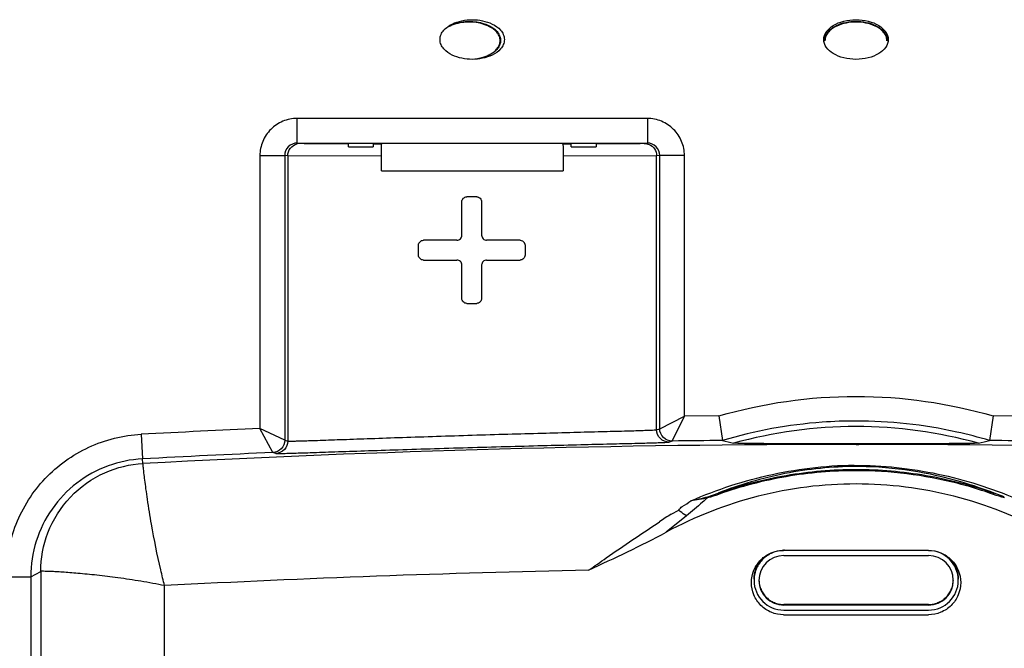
# Model space of a CAD drawing. Header units: inches. Extents: x 0 to 17, y 0 to 11.
# Tile 7 of 35: x 4.833 to 5.618, y 5.052 to 5.553. Entities that reach past the tile are written whole.
import ezdxf

# ---------------------------------------------------------------- set-up
doc = ezdxf.new("R2010")
doc.units = ezdxf.units.IN
doc.header["$LTSCALE"] = 0.935
doc.header["$MEASUREMENT"] = 0
doc.layers.get('0').update_dxf_attribs({"linetype": 'CONTINUOUS'})

msp = doc.modelspace()

# ---------------------------------------------------------------- linework, layer by layer
at = {"color": 7, "linetype": 'Continuous'}
for p, q in [((5.21654, 5.53674), (5.21616, 5.53653)), ((5.47523, 5.53653), (5.47491, 5.53674)), ((5.52496, 5.53674), (5.52463, 5.53653)), ((5.44231, 5.13106), (5.44231, 5.13018)), ((5.55783, 5.13018), (5.44231, 5.13018)), ((5.55783, 5.13018), (5.55783, 5.1304)), ((5.44231, 5.12623), (5.55783, 5.12623)), ((5.41862, 5.10649), (5.41862, 5.10644)), ((5.42257, 5.10645), (5.42257, 5.10649)), ((5.57758, 5.10653), (5.57758, 5.10649)), ((5.58152, 5.10649), (5.58152, 5.10654)), ((5.55783, 5.08728), (5.44231, 5.08728)), ((5.44231, 5.08728), (5.44231, 5.08674)), ((5.55783, 5.08674), (5.44231, 5.08674)), ((5.44231, 5.08279), (5.55783, 5.08279)), ((5.55783, 5.08728), (5.55783, 5.08674))]:
    msp.add_line(p, q, dxfattribs=at)
at = {"color": 6, "linetype": 'Continuous'}
for p, q in [((5.0542, 5.45493), (5.0542, 5.47455)), ((5.33355, 5.47455), (5.0542, 5.47455)), ((5.33355, 5.47455), (5.33355, 5.45493)), ((5.0542, 5.45493), (5.33355, 5.45493)), ((5.05987, 5.45456), (5.09477, 5.45442)), ((5.09515, 5.45194), (5.09515, 5.45493)), ((5.09515, 5.45194), (5.11489, 5.45194)), ((5.11456, 5.45438), (5.12152, 5.45437)), ((5.11489, 5.45493), (5.11489, 5.45194)), ((5.12146, 5.44455), (5.12152, 5.45437)), ((5.12152, 5.45437), (5.12258, 5.45482)), ((5.26518, 5.45482), (5.26627, 5.45437)), ((5.26627, 5.45437), (5.27319, 5.45438)), ((5.26627, 5.45437), (5.26632, 5.45131)), ((5.26632, 5.45131), (5.26633, 5.44455)), ((5.27287, 5.45194), (5.27286, 5.45493)), ((5.27287, 5.45194), (5.29261, 5.45194)), ((5.29261, 5.45493), (5.29261, 5.45194)), ((5.29298, 5.45442), (5.32791, 5.45456)), ((5.02458, 5.44493), (5.04433, 5.44506)), ((5.02458, 5.44493), (5.02458, 5.22745)), ((5.04433, 5.44506), (5.04433, 5.21819)), ((5.0468, 5.44475), (5.04433, 5.44506)), ((5.0468, 5.44475), (5.0468, 5.2175)), ((5.12146, 5.44455), (5.0468, 5.44475)), ((5.12146, 5.43273), (5.12146, 5.44455)), ((5.34098, 5.44475), (5.26633, 5.44455)), ((5.26633, 5.44455), (5.26633, 5.43273)), ((5.34343, 5.44506), (5.34098, 5.44475)), ((5.34098, 5.22649), (5.34098, 5.44475)), ((5.34343, 5.22733), (5.34343, 5.44506)), ((5.36317, 5.44493), (5.34343, 5.44506)), ((5.36317, 5.23726), (5.36317, 5.44493)), ((5.19747, 5.41209), (5.18957, 5.41209)), ((5.18563, 5.38149), (5.18563, 5.40814)), ((5.20142, 5.40814), (5.20142, 5.38149)), ((5.15107, 5.36565), (5.15107, 5.37355)), ((5.18168, 5.37754), (5.15502, 5.3775)), ((5.23203, 5.37751), (5.20537, 5.37754)), ((5.23564, 5.37514), (5.23598, 5.37355)), ((5.23598, 5.37355), (5.23598, 5.36565)), ((5.15502, 5.36171), (5.18168, 5.36174)), ((5.18563, 5.33114), (5.18563, 5.35779)), ((5.20142, 5.35779), (5.20142, 5.33114)), ((5.20537, 5.36174), (5.23203, 5.36171)), ((5.18957, 5.32719), (5.19747, 5.32719)), ((5.34343, 5.22733), (5.36317, 5.23726)), ((5.35344, 5.21746), (5.36317, 5.23726)), ((5.39046, 5.23749), (5.36317, 5.23726)), ((5.39046, 5.23749), (5.39353, 5.21793)), ((5.60938, 5.23749), (5.60637, 5.21794)), ((5.63672, 5.23729), (5.60938, 5.23749)), ((4.92981, 5.22288), (4.93082, 5.20328)), ((5.03488, 5.20833), (5.02458, 5.22745)), ((5.04433, 5.21819), (5.02458, 5.22745)), ((5.34098, 5.22649), (5.34343, 5.22733)), ((5.04433, 5.21819), (5.0468, 5.2175)), ((5.35344, 5.21746), (5.35099, 5.21662)), ((5.50041, 5.21518), (5.49999, 5.21518)), ((5.5, 5.21475), (5.50231, 5.21477)), ((5.5, 5.21477), (5.50231, 5.21477)), ((5.03736, 5.20763), (5.03488, 5.20833)), ((4.9313, 5.1996), (4.93082, 5.20328)), ((5.50276, 5.19716), (5.50279, 5.19814)), ((5.38178, 5.17312), (5.38992, 5.17596)), ((5.38992, 5.17596), (5.39028, 5.17497)), ((5.60973, 5.17497), (5.61008, 5.17597)), ((5.61823, 5.17312), (5.61008, 5.17597)), ((5.38178, 5.17312), (5.38159, 5.17234)), ((5.35264, 5.15924), (5.35875, 5.1624)), ((5.36477, 5.1579), (5.3486, 5.14485)), ((4.84184, 5.10938), (4.84983, 5.11362)), ((4.84983, 5.11362), (4.84983, 4.91515)), ((4.82209, 5.10925), (4.84184, 5.10938)), ((4.84184, 5.10938), (4.84184, 4.91014)), ((4.94857, 4.93151), (4.94857, 5.10228)), ((5.44225, 5.07906), (5.55776, 5.07906))]:
    msp.add_line(p, q, dxfattribs=at)
for centre, radius, start, end in [((5.05668, 5.4447), 0.00992, 90.06672, 103.82305), ((5.23203, 5.37357), 0.00395, 23.59043, 29.50332), ((5.42783, -4.10569), 9.34185, 92.474014, 93.05592), ((5.50021, 4.86204), 0.36699, 90.03541, 105.48439), ((5.49975, 4.86203), 0.367, 74.51826, 89.96437), ((5.50005, -5.45463), 10.6694, 90.000281, 93.055693), ((5.49957, -5.42252), 10.64099, 90.570971, 90.786864), ((5.57352, 5.90297), 0.70829, 255.27896, 256.00541), ((5.49995, -5.45462), 10.66939, 86.944524, 89.987304), ((5.42911, 5.88763), 0.69275, 284.08721, 284.82505), ((5.4993, -5.50794), 10.72641, 89.213924, 89.428102), ((5.49995, -5.45696), 10.67542, 92.496823, 93.055975), ((4.93599, 5.10886), 0.09456, 93.13001, 110.03413), ((5.5001, 4.91298), 0.2842, 89.46208, 90.01911), ((5.50004, 4.86587), 0.32799, 70.46293, 71.0511), ((5.46035, 4.9832), 0.20637, 121.46065, 124.58594), ((5.50011, -5.45336), 10.57004, 91.156602, 92.991041)]:
    msp.add_arc(centre, radius, start, end, dxfattribs=at)
at = {"color": 7, "linetype": 'Continuous'}
for centre, radius, start, end in [((5.55783, 5.10649), 0.0237, 0.11974, 90.00006), ((5.44231, 5.10649), 0.01975, 89.99994, 179.99947), ((5.55783, 5.10649), 0.01975, 0.11974, 90.00006), ((5.44223, 5.10649), 0.02361, 178.01694, 179.99905), ((5.44231, 5.10649), 0.0237, 180.11974, 270.00006), ((5.44231, 5.10649), 0.01975, 180.11974, 270.00006), ((5.55783, 5.10649), 0.0237, 269.99994, 359.99947), ((5.55783, 5.10649), 0.01975, 269.99994, 359.99947)]:
    msp.add_arc(centre, radius, start, end, dxfattribs=at)
at = {"color": 6, "linetype": 'Continuous'}
for points, knots in [([(5.19388, 5.52165), (5.19113, 5.52165), (5.18562, 5.52222), (5.17774, 5.52472), (5.1719, 5.52869), (5.16882, 5.53332), (5.1679, 5.53744), (5.16882, 5.54157), (5.1719, 5.5462), (5.17774, 5.55017), (5.18562, 5.55267), (5.19113, 5.55324), (5.19388, 5.55324)], [0, 0, 0, 0, 0.125247, 0.250394, 0.375073, 0.437608, 0.499998, 0.56239, 0.624924, 0.749605, 0.874752, 1, 1, 1, 1]), ([(5.19388, 5.55324), (5.19662, 5.55324), (5.20213, 5.55267), (5.21002, 5.55017), (5.21585, 5.5462), (5.21893, 5.54157), (5.21985, 5.53744), (5.21893, 5.53332), (5.21585, 5.52869), (5.21002, 5.52472), (5.20213, 5.52222), (5.19662, 5.52165), (5.19388, 5.52165)], [0, 0, 0, 0, 0.125247, 0.250394, 0.375073, 0.437608, 0.499998, 0.56239, 0.624924, 0.749605, 0.874752, 1, 1, 1, 1]), ([(5.49995, 5.52165), (5.49665, 5.52165), (5.49033, 5.52242), (5.482, 5.52561), (5.47597, 5.53066), (5.47351, 5.53744), (5.47597, 5.54423), (5.482, 5.54928), (5.49033, 5.55247), (5.49665, 5.55324), (5.49995, 5.55324)], [0, 0, 0, 0, 0.150645, 0.28792, 0.403193, 0.5, 0.596807, 0.71208, 0.849355, 1, 1, 1, 1]), ([(5.49995, 5.55324), (5.50324, 5.55324), (5.50957, 5.55247), (5.5179, 5.54928), (5.52393, 5.54423), (5.52639, 5.53744), (5.52393, 5.53066), (5.5179, 5.52561), (5.50957, 5.52242), (5.50324, 5.52165), (5.49995, 5.52165)], [0, 0, 0, 0, 0.150645, 0.28792, 0.403193, 0.5, 0.596807, 0.71208, 0.849355, 1, 1, 1, 1]), ([(5.0542, 5.47455), (5.05035, 5.47455), (5.04256, 5.47301), (5.03272, 5.46642), (5.02612, 5.45657), (5.02458, 5.44879), (5.02458, 5.44493)], [0, 0, 0, 0, 0.250035, 0.500001, 0.749966, 1, 1, 1, 1]), ([(5.36317, 5.44493), (5.36317, 5.44879), (5.36163, 5.45658), (5.35504, 5.46642), (5.34519, 5.47301), (5.33741, 5.47455), (5.33355, 5.47455)], [0, 0, 0, 0, 0.250034, 0.499999, 0.749965, 1, 1, 1, 1]), ([(5.0542, 5.45493), (5.05168, 5.45493), (5.04643, 5.45283), (5.04432, 5.44758), (5.04433, 5.44506)], [0, 0, 0, 0, 0.499966, 1, 1, 1, 1]), ([(5.0468, 5.44475), (5.0468, 5.4469), (5.04829, 5.45132), (5.05223, 5.45382), (5.05431, 5.45434)], [0, 0, 0, 0, 0.499985, 1, 1, 1, 1]), ([(5.34343, 5.44506), (5.34343, 5.44758), (5.34132, 5.45283), (5.33607, 5.45493), (5.33355, 5.45493)], [0, 0, 0, 0, 0.500026, 1, 1, 1, 1]), ([(5.33488, 5.45387), (5.33665, 5.45314), (5.33981, 5.45057), (5.34098, 5.44666), (5.34098, 5.44475)], [0, 0, 0, 0, 0.499897, 1, 1, 1, 1]), ([(5.12146, 5.43273), (5.13313, 5.43278), (5.18141, 5.4329), (5.22971, 5.43287), (5.26633, 5.43273)], [0, 0, 0, 0, 0.241503, 1, 1, 1, 1]), ([(5.18563, 5.40814), (5.18563, 5.40915), (5.18647, 5.41125), (5.18857, 5.41209), (5.18957, 5.41209)], [0, 0, 0, 0, 0.500184, 1, 1, 1, 1]), ([(5.19747, 5.41209), (5.19848, 5.41209), (5.20058, 5.41125), (5.20142, 5.40915), (5.20142, 5.40814)], [0, 0, 0, 0, 0.50002, 1, 1, 1, 1]), ([(5.18168, 5.37754), (5.18268, 5.37754), (5.18478, 5.37838), (5.18563, 5.38048), (5.18563, 5.38149)], [0, 0, 0, 0, 0.499643, 1, 1, 1, 1]), ([(5.20142, 5.38149), (5.20142, 5.38048), (5.20226, 5.37838), (5.20437, 5.37754), (5.20537, 5.37754)], [0, 0, 0, 0, 0.500491, 1, 1, 1, 1]), ([(5.15107, 5.37355), (5.15107, 5.37457), (5.15192, 5.37667), (5.15402, 5.3775), (5.15502, 5.3775)], [0, 0, 0, 0, 0.50591, 1, 1, 1, 1]), ([(5.23203, 5.37751), (5.23271, 5.3775), (5.2341, 5.37713), (5.23512, 5.37611), (5.23546, 5.37551)], [0, 0, 0, 0, 0.496764, 1, 1, 1, 1]), ([(5.15502, 5.36171), (5.15402, 5.36171), (5.15192, 5.36253), (5.15107, 5.36463), (5.15107, 5.36565)], [0, 0, 0, 0, 0.494337, 1, 1, 1, 1]), ([(5.23598, 5.36565), (5.23598, 5.36463), (5.23512, 5.36253), (5.23303, 5.36171), (5.23203, 5.36171)], [0, 0, 0, 0, 0.505666, 1, 1, 1, 1]), ([(5.18563, 5.35779), (5.18563, 5.3588), (5.18478, 5.3609), (5.18268, 5.36174), (5.18168, 5.36174)], [0, 0, 0, 0, 0.500564, 1, 1, 1, 1]), ([(5.20537, 5.36174), (5.20437, 5.36174), (5.20226, 5.3609), (5.20142, 5.3588), (5.20142, 5.35779)], [0, 0, 0, 0, 0.499685, 1, 1, 1, 1]), ([(5.18957, 5.32719), (5.18857, 5.32719), (5.18647, 5.32803), (5.18563, 5.33013), (5.18563, 5.33114)], [0, 0, 0, 0, 0.500012, 1, 1, 1, 1]), ([(5.20142, 5.33114), (5.20142, 5.33013), (5.20058, 5.32803), (5.19848, 5.32719), (5.19747, 5.32719)], [0, 0, 0, 0, 0.500144, 1, 1, 1, 1]), ([(5.39046, 5.23749), (5.42587, 5.24772), (5.49992, 5.25846), (5.57397, 5.24772), (5.60938, 5.23749)], [0, 0, 0, 0, 0.5, 1, 1, 1, 1]), ([(5.49995, 5.23346), (5.49096, 5.23346), (5.45505, 5.23217), (5.41934, 5.22563), (5.39353, 5.21793)], [0, 0, 0, 0, 0.250319, 1, 1, 1, 1]), ([(5.60637, 5.21793), (5.59775, 5.2205), (5.56297, 5.22952), (5.52688, 5.23346), (5.49995, 5.23346)], [0, 0, 0, 0, 0.250318, 1, 1, 1, 1]), ([(4.82209, 5.10925), (4.82209, 5.12356), (4.82762, 5.15245), (4.85131, 5.18943), (4.88697, 5.21506), (4.91553, 5.22211), (4.92981, 5.22288)], [0, 0, 0, 0, 0.250017, 0.499997, 0.749978, 1, 1, 1, 1]), ([(5.0468, 5.2175), (5.0471, 5.2174), (5.04822, 5.2175), (5.05051, 5.21743), (5.05419, 5.21757), (5.05916, 5.21768), (5.06541, 5.21789), (5.0761, 5.21824), (5.09209, 5.21881), (5.11399, 5.21958), (5.1389, 5.22044), (5.16588, 5.22133), (5.1939, 5.22222), (5.22193, 5.22305), (5.2489, 5.22381), (5.27381, 5.22447), (5.29571, 5.22504), (5.3117, 5.22545), (5.32238, 5.22575), (5.32863, 5.22593), (5.3336, 5.22611), (5.33727, 5.2262), (5.33955, 5.22641), (5.34068, 5.22638), (5.34098, 5.2265)], [0, 0, 0, 0, 0.00323, 0.011124, 0.023596, 0.040552, 0.06187, 0.087316, 0.149549, 0.22499, 0.310729, 0.4036, 0.500077, 0.596549, 0.689401, 0.775111, 0.850517, 0.912712, 0.938142, 0.959448, 0.976396, 0.988866, 0.996763, 1, 1, 1, 1]), ([(5.35099, 5.21662), (5.34845, 5.21659), (5.34312, 5.21866), (5.34098, 5.22395), (5.34098, 5.22649)], [0, 0, 0, 0, 0.499983, 1, 1, 1, 1]), ([(5.35344, 5.21746), (5.3509, 5.21743), (5.34558, 5.2195), (5.34343, 5.22479), (5.34343, 5.22733)], [0, 0, 0, 0, 0.499967, 1, 1, 1, 1]), ([(5.04433, 5.2182), (5.04433, 5.21574), (5.04234, 5.21064), (5.03733, 5.20844), (5.03488, 5.20833)], [0, 0, 0, 0, 0.500034, 1, 1, 1, 1]), ([(5.0468, 5.2175), (5.0468, 5.21506), (5.04483, 5.20996), (5.03982, 5.20774), (5.03736, 5.20763)], [0, 0, 0, 0, 0.497128, 1, 1, 1, 1]), ([(5.03736, 5.20763), (5.03767, 5.20754), (5.03886, 5.20765), (5.0413, 5.20757), (5.04522, 5.20772), (5.05052, 5.20784), (5.05718, 5.20806), (5.06857, 5.20842), (5.08562, 5.20899), (5.10897, 5.20977), (5.13553, 5.21063), (5.1643, 5.21153), (5.19419, 5.21241), (5.22408, 5.21324), (5.25284, 5.21399), (5.2794, 5.21465), (5.30275, 5.21521), (5.31979, 5.21562), (5.33117, 5.21591), (5.33783, 5.21608), (5.34313, 5.21626), (5.34705, 5.21634), (5.34948, 5.21655), (5.35067, 5.21651), (5.35099, 5.21662)], [0, 0, 0, 0, 0.003176, 0.011061, 0.023566, 0.04055, 0.061845, 0.087255, 0.149479, 0.224911, 0.310682, 0.403567, 0.500081, 0.59659, 0.689454, 0.775199, 0.850601, 0.912782, 0.93817, 0.959454, 0.976434, 0.988933, 0.996811, 1, 1, 1, 1]), ([(5.49999, 5.21518), (5.48587, 5.21518), (5.45329, 5.21524), (5.4207, 5.2154), (5.40223, 5.21571)], [0, 0, 0, 0, 0.433268, 1, 1, 1, 1]), ([(5.59773, 5.21571), (5.59344, 5.21564), (5.56101, 5.21522), (5.52857, 5.21519), (5.50041, 5.21518)], [0, 0, 0, 0, 0.132146, 1, 1, 1, 1]), ([(4.84983, 5.11363), (4.84983, 5.12405), (4.85384, 5.14589), (4.87181, 5.17439), (4.89931, 5.19386), (4.92089, 5.19904), (4.9313, 5.1996)], [0, 0, 0, 0, 0.240779, 0.499981, 0.759194, 1, 1, 1, 1]), ([(4.93812, 5.15116), (4.93696, 5.15779), (4.93543, 5.1672), (4.93375, 5.17897), (4.93284, 5.18597), (4.93216, 5.19156), (4.93177, 5.1953), (4.9315, 5.19751), (4.93143, 5.19865), (4.93126, 5.1993), (4.9313, 5.1996)], [0, 0, 0, 0, 0.412488, 0.584451, 0.729506, 0.845256, 0.929751, 0.959835, 0.981617, 1, 1, 1, 1]), ([(5.36832, 5.16991), (5.37877, 5.17442), (5.40011, 5.18257), (5.43335, 5.19152), (5.46768, 5.197), (5.49104, 5.19848), (5.50279, 5.19813)], [0, 0, 0, 0, 0.246924, 0.494372, 0.745063, 1, 1, 1, 1]), ([(4.90359, 5.1977), (4.89464, 5.19443), (4.87764, 5.18509), (4.85762, 5.16411), (4.84478, 5.1381), (4.84184, 5.11892), (4.84184, 5.10939)], [0, 0, 0, 0, 0.25001, 0.499972, 0.749957, 1, 1, 1, 1]), ([(5.5, 5.19718), (5.48101, 5.19717), (5.4434, 5.19334), (5.40721, 5.18266), (5.38992, 5.17596)], [0, 0, 0, 0, 0.506097, 1, 1, 1, 1]), ([(5.38992, 5.17596), (5.40753, 5.18221), (5.44388, 5.19173), (5.48132, 5.19492), (5.5, 5.19492)], [0, 0, 0, 0, 0.499999, 1, 1, 1, 1]), ([(5.5, 5.19387), (5.48138, 5.19387), (5.44406, 5.19068), (5.40783, 5.1812), (5.39028, 5.17497)], [0, 0, 0, 0, 0.499999, 1, 1, 1, 1]), ([(5.5, 5.19492), (5.51869, 5.19492), (5.55612, 5.19173), (5.59247, 5.18221), (5.61008, 5.17597)], [0, 0, 0, 0, 0.499999, 1, 1, 1, 1]), ([(5.60654, 5.17608), (5.598, 5.17902), (5.56339, 5.18934), (5.52706, 5.19387), (5.5, 5.19387)], [0, 0, 0, 0, 0.250416, 1, 1, 1, 1]), ([(5.61008, 5.17597), (5.6017, 5.17924), (5.56708, 5.19106), (5.53034, 5.19689), (5.50276, 5.19717)], [0, 0, 0, 0, 0.246053, 1, 1, 1, 1]), ([(5.50279, 5.19813), (5.51407, 5.19811), (5.53645, 5.19656), (5.58008, 5.18902), (5.61166, 5.17867), (5.63169, 5.16991)], [0, 0, 0, 0, 0.254939, 0.505664, 1, 1, 1, 1]), ([(5.50001, 5.1833), (5.47377, 5.1833), (5.42109, 5.17674), (5.37166, 5.15737), (5.3486, 5.14485)], [0, 0, 0, 0, 0.500001, 1, 1, 1, 1]), ([(5.65141, 5.14485), (5.62835, 5.15737), (5.57892, 5.17674), (5.52624, 5.1833), (5.50001, 5.1833)], [0, 0, 0, 0, 0.499999, 1, 1, 1, 1]), ([(5.38159, 5.17234), (5.38026, 5.17112), (5.37477, 5.16617), (5.36909, 5.16145), (5.36477, 5.1579)], [0, 0, 0, 0, 0.243953, 1, 1, 1, 1]), ([(5.36477, 5.15791), (5.36429, 5.15817), (5.36214, 5.15947), (5.36019, 5.16108), (5.35875, 5.16241)], [0, 0, 0, 0, 0.218559, 1, 1, 1, 1]), ([(5.28673, 5.11452), (5.29142, 5.11784), (5.31005, 5.13098), (5.32891, 5.1438), (5.3432, 5.15311)], [0, 0, 0, 0, 0.251922, 1, 1, 1, 1]), ([(4.94857, 5.10228), (4.94749, 5.10649), (4.94353, 5.12268), (4.94025, 5.13903), (4.93812, 5.15116)], [0, 0, 0, 0, 0.261095, 1, 1, 1, 1]), ([(5.28675, 5.11452), (5.29711, 5.11948), (5.31789, 5.12923), (5.33851, 5.13937), (5.3486, 5.14485)], [0, 0, 0, 0, 0.500013, 1, 1, 1, 1]), ([(5.41658, 5.10473), (5.41658, 5.10807), (5.41791, 5.11482), (5.42363, 5.12335), (5.43216, 5.12907), (5.43891, 5.1304), (5.44225, 5.1304)], [0, 0, 0, 0, 0.250034, 0.499997, 0.749961, 1, 1, 1, 1]), ([(5.55776, 5.1304), (5.5611, 5.1304), (5.56785, 5.12907), (5.57638, 5.12335), (5.5821, 5.11482), (5.58343, 5.10807), (5.58343, 5.10473)], [0, 0, 0, 0, 0.250039, 0.500004, 0.749966, 1, 1, 1, 1]), ([(4.94857, 5.10228), (4.94229, 5.10354), (4.92992, 5.10582), (4.91185, 5.10852), (4.89508, 5.11055), (4.88223, 5.11183), (4.87311, 5.11258), (4.8673, 5.113), (4.86226, 5.1133), (4.85805, 5.1135), (4.85471, 5.11362), (4.85247, 5.11369), (4.85115, 5.11369), (4.85049, 5.1137), (4.85009, 5.11366), (4.84987, 5.11366), (4.84983, 5.11362)], [0, 0, 0, 0, 0.192974, 0.379031, 0.550907, 0.702159, 0.768148, 0.826853, 0.877698, 0.920185, 0.953942, 0.978619, 0.987478, 0.993997, 0.998166, 1, 1, 1, 1]), ([(5.44225, 5.07906), (5.43891, 5.07906), (5.43216, 5.0804), (5.42363, 5.08611), (5.41791, 5.09464), (5.41658, 5.10139), (5.41658, 5.10473)], [0, 0, 0, 0, 0.250039, 0.500004, 0.749966, 1, 1, 1, 1]), ([(5.58343, 5.10473), (5.58343, 5.10139), (5.5821, 5.09464), (5.57638, 5.08611), (5.56785, 5.0804), (5.5611, 5.07906), (5.55776, 5.07906)], [0, 0, 0, 0, 0.250034, 0.499997, 0.749961, 1, 1, 1, 1])]:
    msp.add_open_spline(points, degree=3, knots=knots, dxfattribs=at)
at = {"color": 7, "linetype": 'Continuous'}
for points, knots in [([(5.17504, 5.54817), (5.17685, 5.54912), (5.18069, 5.5506), (5.18673, 5.55177), (5.19288, 5.55202), (5.19899, 5.55137), (5.20493, 5.54975), (5.20955, 5.54746), (5.21275, 5.5449), (5.21477, 5.54257), (5.21618, 5.53981), (5.21654, 5.53776), (5.21654, 5.53674)], [0, 0, 0, 0, 0.124987, 0.250046, 0.375128, 0.500205, 0.625239, 0.750152, 0.812694, 0.875198, 0.937635, 1, 1, 1, 1]), ([(5.47491, 5.53674), (5.47491, 5.53807), (5.47552, 5.54075), (5.4778, 5.5441), (5.48086, 5.54672), (5.4855, 5.54937), (5.49193, 5.55139), (5.49994, 5.55215), (5.50794, 5.55139), (5.51437, 5.54937), (5.51901, 5.54672), (5.52207, 5.5441), (5.52435, 5.54075), (5.52496, 5.53807), (5.52496, 5.53674)], [0, 0, 0, 0, 0.062261, 0.12469, 0.187243, 0.249844, 0.374869, 0.500002, 0.625133, 0.750158, 0.812758, 0.87531, 0.937738, 1, 1, 1, 1]), ([(5.21616, 5.53653), (5.21616, 5.53761), (5.21575, 5.53979), (5.21413, 5.54265), (5.21187, 5.54501), (5.20834, 5.54756), (5.20332, 5.54976), (5.19695, 5.55116), (5.19043, 5.55151), (5.18393, 5.55084), (5.17764, 5.54907), (5.17376, 5.54701), (5.17204, 5.54569)], [0, 0, 0, 0, 0.062332, 0.124765, 0.187283, 0.249845, 0.3748, 0.499871, 0.624979, 0.750082, 0.875129, 1, 1, 1, 1]), ([(5.52463, 5.53653), (5.52463, 5.53783), (5.52402, 5.54047), (5.52175, 5.54374), (5.51872, 5.5463), (5.51414, 5.5489), (5.50781, 5.55086), (5.49993, 5.5516), (5.49206, 5.55086), (5.48573, 5.5489), (5.48114, 5.5463), (5.47812, 5.54374), (5.47585, 5.54047), (5.47523, 5.53783), (5.47523, 5.53653)], [0, 0, 0, 0, 0.062246, 0.124674, 0.187227, 0.24983, 0.374863, 0.500002, 0.62514, 0.750171, 0.812774, 0.875327, 0.937754, 1, 1, 1, 1]), ([(5.19597, 5.52195), (5.19821, 5.5222), (5.20264, 5.52307), (5.20788, 5.52524), (5.21159, 5.5278), (5.21399, 5.53021), (5.21571, 5.53315), (5.21616, 5.53541), (5.21616, 5.53653)], [0, 0, 0, 0, 0.250222, 0.500213, 0.625374, 0.750448, 0.875336, 1, 1, 1, 1]), ([(5.21654, 5.53674), (5.21654, 5.53569), (5.21616, 5.53358), (5.21467, 5.53076), (5.21255, 5.52839), (5.2092, 5.52581), (5.2044, 5.52352), (5.2003, 5.52249), (5.19822, 5.52214)], [0, 0, 0, 0, 0.124757, 0.249673, 0.374734, 0.499875, 0.749818, 1, 1, 1, 1]), ([(5.44231, 5.13018), (5.4408, 5.13018), (5.43776, 5.12989), (5.43338, 5.12859), (5.42932, 5.12648), (5.42575, 5.12364), (5.42278, 5.12016), (5.42053, 5.11618), (5.41908, 5.11184), (5.41868, 5.10882), (5.41863, 5.10731)], [0, 0, 0, 0, 0.124997, 0.249996, 0.374992, 0.499989, 0.624985, 0.749982, 0.874971, 1, 1, 1, 1]), ([(5.41861, 5.10736), (5.41861, 5.11019), (5.41964, 5.11589), (5.42263, 5.12086), (5.42449, 5.12298)], [0, 0, 0, 0, 0.500007, 1, 1, 1, 1]), ([(5.57624, 5.12227), (5.57792, 5.1202), (5.58059, 5.11545), (5.58152, 5.11008), (5.58152, 5.10741)], [0, 0, 0, 0, 0.499986, 1, 1, 1, 1]), ([(5.42257, 5.10645), (5.42261, 5.10518), (5.42293, 5.10265), (5.42412, 5.09902), (5.42599, 5.09569), (5.42847, 5.09277), (5.43145, 5.09038), (5.43484, 5.08861), (5.4385, 5.08752), (5.44104, 5.08728), (5.44231, 5.08728)], [0, 0, 0, 0, 0.125025, 0.250016, 0.375013, 0.50001, 0.625007, 0.750003, 0.875003, 1, 1, 1, 1]), ([(5.55783, 5.08728), (5.5591, 5.08728), (5.56164, 5.08752), (5.56532, 5.08862), (5.56871, 5.0904), (5.5717, 5.0928), (5.57418, 5.09573), (5.57604, 5.09908), (5.57723, 5.10272), (5.57754, 5.10526), (5.57757, 5.10653)], [0, 0, 0, 0, 0.124998, 0.249997, 0.374994, 0.499992, 0.624988, 0.749986, 0.874977, 1, 1, 1, 1])]:
    msp.add_open_spline(points, degree=3, knots=knots, dxfattribs=at)
at = {"color": 6, "linetype": 'Continuous'}
for points in [[(5.33111, 5.45462), (5.33239, 5.45462), (5.3337, 5.45436), (5.33488, 5.45387)], [(5.39028, 5.17497), (5.38743, 5.17395), (5.38455, 5.17296), (5.38159, 5.17234)], [(5.61842, 5.17234), (5.61546, 5.17297), (5.61258, 5.17395), (5.60972, 5.17497)], [(5.36143, 5.16536), (5.36383, 5.16671), (5.36606, 5.16834), (5.36832, 5.16991)], [(5.36832, 5.16991), (5.37282, 5.1709), (5.37735, 5.17185), (5.38178, 5.17312)], [(5.38159, 5.17234), (5.37724, 5.17118), (5.37277, 5.17053), (5.36832, 5.16991)], [(5.35875, 5.1624), (5.35938, 5.16358), (5.36032, 5.16463), (5.36143, 5.16536)]]:
    msp.add_open_spline(points, degree=3, dxfattribs=at)

doc.saveas('drawing.dxf')
